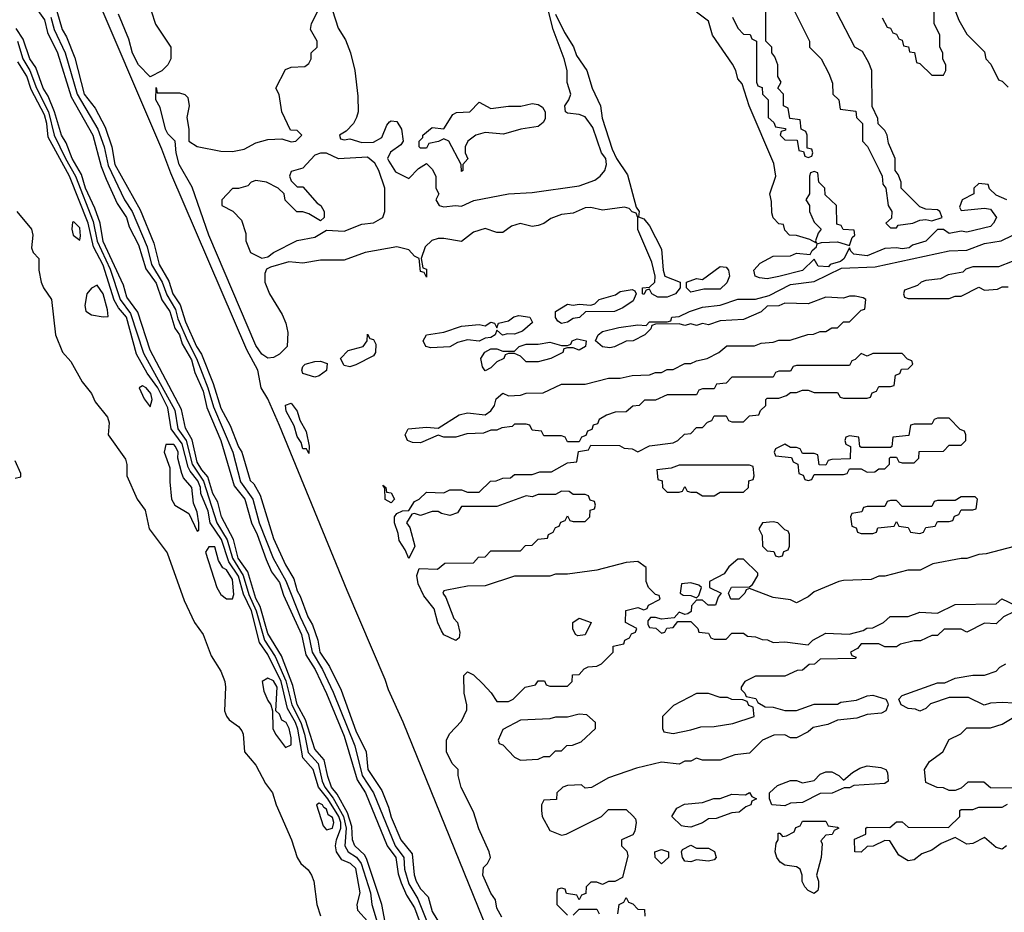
# Model space of a CAD drawing. Header units: inches. Extents: x 2722057 to 2913084, y 892730 to 1030005.
# Tile 103 of 231: x 2771066 to 2774417, y 1025024 to 1028063. Entities that reach past the tile are written whole.
import ezdxf

# ---------------------------------------------------------------- set-up
doc = ezdxf.new("R2010")
doc.units = ezdxf.units.IN
doc.header["$MEASUREMENT"] = 0
doc.layers.add('C7072', color=7, linetype='Continuous')

msp = doc.modelspace()

# ---------------------------------------------------------------- linework, layer by layer
at = {"layer": 'C7072', "color": 2}
for points, elevation in [([(2772706, 1024846), (2772370.7, 1025670.7), (2772321, 1025781), (2772310, 1025816), (2772180, 1026120), (2771950, 1026680.9), (2771910, 1026772.7), (2771887.8, 1026810), (2771876.9, 1026870), (2771839, 1026939), (2771580.3, 1027540.3), (2771550, 1027622.7), (2771301.8, 1028201.8), (2771270, 1028286), (2771224.8, 1028384.8), (2771130, 1028620.9), (2770890, 1029189.2)], 18), ([(2771114.1, 1028114.1), (2771150, 1028063), (2771160.2, 1028020.2), (2771193.9, 1027950), (2771240.6, 1027800.6), (2771314.4, 1027670), (2771343.1, 1027563.1), (2771360.5, 1027520.5), (2771397.7, 1027437.7), (2771429.1, 1027390), (2771437.9, 1027357.9), (2771470, 1027296.4), (2771495.2, 1027215.2), (2771530, 1027166), (2771549.4, 1027109.4), (2771576.6, 1027070), (2771593.3, 1027013.3), (2771609.2, 1026990), (2771618.9, 1026958.9), (2771650, 1026905.3), (2771661.6, 1026861.6), (2771690, 1026798.7), (2771702.5, 1026742.5), (2771750.7, 1026630), (2771795.7, 1026475.7), (2771831.6, 1026430), (2771854.3, 1026350), (2771874.2, 1026310), (2771904.6, 1026224.6), (2771923.4, 1026183.4), (2771950, 1026146.7), (2771963.5, 1026103.6), (2772025.2, 1025970), (2772040.2, 1025900.2), (2772072, 1025850), (2772110, 1025768.7), (2772170, 1025623.1), (2772214.3, 1025474.3), (2772243.2, 1025430), (2772317.1, 1025250), (2772346.2, 1025210), (2772354.4, 1025154.4), (2772364, 1025124), (2772382.5, 1025082.5), (2772410, 1025038.9), (2772434, 1024974)], 10), ([(2772890, 1028082), (2772919.8, 1028019.8), (2772950.4, 1027970.4), (2772961.6, 1027941.6), (2772996.3, 1027890), (2773014.9, 1027830), (2773042.4, 1027770), (2773048.1, 1027728.1), (2773082.5, 1027622.5), (2773097.3, 1027590), (2773134.5, 1027534.5), (2773164.7, 1027424.7), (2773174.8, 1027410), (2773172, 1027392), (2773190, 1027384.7), (2773210, 1027361), (2773250, 1027282), (2773256, 1027210), (2773262, 1027190), (2773314, 1027170), (2773314, 1027150), (2773298, 1027130), (2773270, 1027118.4), (2773238, 1027118), (2773218, 1027130), (2773210, 1027146), (2773198, 1027142), (2773190, 1027128), (2773186, 1027130), (2773186, 1027150), (2773210, 1027152), (2773228, 1027170), (2773228.7, 1027190), (2773217.5, 1027237.5), (2773170, 1027348.7), (2773169.3, 1027389.3), (2773164, 1027404), (2773150, 1027409.2), (2773140.2, 1027420.2), (2773124.5, 1027424.5), (2773050, 1027415.1), (2773010, 1027423.7), (2772990, 1027422.7), (2772950, 1027404), (2772910, 1027399.5), (2772873.2, 1027386.8), (2772850, 1027368.7), (2772830, 1027362), (2772810, 1027359), (2772768.9, 1027368.9), (2772739.8, 1027360.2), (2772710, 1027339), (2772690, 1027339), (2772650, 1027352.3), (2772610, 1027339.3), (2772570, 1027308), (2772510, 1027318.4), (2772490, 1027318.4), (2772468.6, 1027311.4), (2772446, 1027290), (2772432, 1027250), (2772438, 1027218), (2772450, 1027214), (2772450, 1027186), (2772442, 1027202), (2772430, 1027206), (2772426, 1027250), (2772410, 1027258), (2772390, 1027279), (2772350, 1027289.3), (2772242, 1027270), (2772170, 1027244), (2772090, 1027244.5), (2772030, 1027234.5), (2771981.4, 1027238.6), (2771919.8, 1027220.2), (2771906.4, 1027213.6), (2771900.5, 1027199.5), (2771900.5, 1027170), (2771916.3, 1027130), (2771959.1, 1027059.1), (2771971.3, 1027030), (2771978, 1026998), (2771976, 1026950), (2771950, 1026924.5), (2771930, 1026913), (2771910, 1026911.1), (2771890, 1026924.4), (2771870, 1026953.3), (2771710, 1027329.6), (2771652.5, 1027492.5), (2771608.9, 1027570), (2771598.9, 1027610), (2771595.3, 1027650), (2771570, 1027675.1), (2771562.6, 1027690), (2771544.4, 1027764.4), (2771529.7, 1027790), (2771530, 1027832), (2771534, 1027814), (2771610, 1027814), (2771628.1, 1027808.1), (2771638, 1027798), (2771643, 1027770), (2771634.8, 1027730), (2771642, 1027690), (2771642, 1027650), (2771670, 1027631.3), (2771750, 1027616), (2771790, 1027614.8), (2771830, 1027622.8), (2771870, 1027644), (2771910, 1027654.8), (2771958, 1027658), (2771990, 1027646.8), (2772006, 1027650), (2772026, 1027670), (2772010, 1027686), (2771987.3, 1027687.3), (2771958, 1027750), (2771948.4, 1027808.4), (2771938, 1027830), (2771970, 1027894), (2771990, 1027902), (2772036.4, 1027903.6), (2772050, 1027914), (2772058, 1027930), (2772058, 1027950), (2772078, 1027970), (2772078, 1027990), (2772055.3, 1028030), (2772059, 1028050), (2772089.2, 1028110.8)], 14), ([(2772130, 1028094), (2772150, 1028034), (2772174.4, 1027994.4), (2772191.3, 1027950), (2772206, 1027890), (2772216.9, 1027803.1), (2772218, 1027750), (2772212, 1027730), (2772202, 1027710), (2772176.9, 1027683.1), (2772154, 1027670), (2772158, 1027658), (2772170, 1027654), (2772190, 1027658), (2772230, 1027644.7), (2772270, 1027646), (2772298.3, 1027661.7), (2772315.9, 1027704.1), (2772324.8, 1027715.2), (2772330, 1027718.8), (2772350, 1027716), (2772365.5, 1027690), (2772371.3, 1027650), (2772362.8, 1027637.2), (2772327.5, 1027612.5), (2772318, 1027590), (2772322, 1027582), (2772345.4, 1027545.4), (2772390, 1027522), (2772423.1, 1027556.9), (2772450, 1027574), (2772470, 1027554), (2772482, 1027530), (2772482, 1027490), (2772492, 1027470), (2772482, 1027450), (2772494, 1027430), (2772510, 1027426), (2772549.2, 1027430.8), (2772570, 1027428), (2772611.9, 1027448.1), (2772730, 1027470.8), (2772810, 1027474.9), (2772970, 1027497), (2773023, 1027517), (2773041.2, 1027530), (2773057, 1027550), (2773063.7, 1027570), (2773061.2, 1027590), (2773046.6, 1027610), (2773016.3, 1027696.3), (2772990, 1027732), (2772970, 1027740.9), (2772930, 1027745.2), (2772924, 1027750), (2772921.2, 1027770), (2772935.3, 1027790), (2772942, 1027810), (2772928.9, 1027848.9), (2772929, 1027890), (2772919.3, 1027930), (2772881.2, 1028030), (2772859, 1028119)], 14), ([(2773491.6, 1028071.6), (2773510, 1028034), (2773530, 1028014), (2773552.7, 1028012.7), (2773558, 1027998), (2773574, 1027990), (2773574, 1027850), (2773578, 1027838), (2773592.7, 1027832.7), (2773594, 1027810), (2773614, 1027790), (2773614, 1027730), (2773632.7, 1027712.7), (2773638, 1027698), (2773672.7, 1027692.7), (2773672.7, 1027687.3), (2773658, 1027682), (2773654, 1027670), (2773670, 1027654), (2773712.7, 1027652.7), (2773718, 1027618), (2773734, 1027614), (2773738, 1027598), (2773750, 1027594), (2773762, 1027598), (2773766, 1027610), (2773762, 1027622), (2773746, 1027626), (2773746, 1027670), (2773742, 1027682), (2773726, 1027690), (2773722, 1027722), (2773687.3, 1027727.3), (2773682, 1027762), (2773666, 1027770), (2773666, 1027810), (2773646, 1027830), (2773658, 1027850), (2773646, 1027870), (2773646, 1027910), (2773636.4, 1027936.4), (2773626, 1027950), (2773626, 1027970), (2773606, 1027990), (2773606, 1028110)], 14), ([(2771172.2, 1028072.2), (2771183.5, 1028030), (2771220.7, 1027950), (2771260.9, 1027810), (2771332, 1027690), (2771353, 1027630), (2771366.6, 1027566.6), (2771422.6, 1027450), (2771448.8, 1027410), (2771499.5, 1027290), (2771514.6, 1027230), (2771551.2, 1027170), (2771566.3, 1027126.3), (2771596, 1027076), (2771604.3, 1027044.3), (2771636.6, 1026970), (2771668.1, 1026910), (2771706.6, 1026810), (2771725.1, 1026745.1), (2771790.8, 1026590), (2771817.5, 1026490), (2771859.2, 1026430), (2771880.8, 1026350), (2771928.9, 1026230), (2771972.2, 1026152.2), (2772020.1, 1026030), (2772049, 1025970), (2772061.2, 1025910), (2772096.8, 1025850), (2772133.1, 1025773.1), (2772206.1, 1025590), (2772231.4, 1025490), (2772270.1, 1025430), (2772344.1, 1025250), (2772373.4, 1025210), (2772375.6, 1025170), (2772390, 1025120.3), (2772420.8, 1025070), (2772452.9, 1024990)], 14), ([(2771192.6, 1028092.6), (2771210, 1028030.4), (2771225.3, 1028005.3), (2771253.7, 1027933.7), (2771285.5, 1027810), (2771322.5, 1027762.5), (2771357.1, 1027697.1), (2771379.3, 1027630), (2771389.5, 1027570), (2771475.4, 1027415.4), (2771522.4, 1027302.4), (2771540.2, 1027230), (2771573.3, 1027173.3), (2771586.8, 1027130), (2771612.1, 1027092.1), (2771630, 1027034.3), (2771667.9, 1026950), (2771684.3, 1026924.3), (2771724, 1026824), (2771750, 1026740.3), (2771781.9, 1026681.9), (2771810, 1026608.5), (2771822, 1026590), (2771850, 1026494), (2771862.2, 1026482.2), (2771883.9, 1026443.9), (2771930, 1026296.3), (2771970, 1026206.7), (2771999.1, 1026159.1), (2772010, 1026118), (2772020.6, 1026100.6), (2772046.4, 1026030), (2772062.8, 1026002.8), (2772081.1, 1025950), (2772087.3, 1025910), (2772120.7, 1025860.7), (2772159.6, 1025779.6), (2772210, 1025641.6), (2772244.7, 1025570), (2772250.4, 1025510), (2772298.5, 1025438.5), (2772321.6, 1025381.6), (2772330, 1025347.7), (2772363.2, 1025270), (2772402.2, 1025222.2), (2772408.2, 1025151.8), (2772414.9, 1025130), (2772430, 1025103.1), (2772456.3, 1025076.3), (2772470, 1025026), (2772536.7, 1024916.7)], 18), ([(2771513.2, 1028093.2), (2771527.9, 1028047.9), (2771580.7, 1027970), (2771580.5, 1027930), (2771570.5, 1027909.5), (2771550, 1027889), (2771510, 1027868.7), (2771470, 1027909.6), (2771450, 1027949.5), (2771437, 1027997), (2771402.3, 1028082.3)], 14), ([(2774426, 1027450), (2774390, 1027466), (2774367.3, 1027487.3), (2774362, 1027502), (2774330, 1027506), (2774314, 1027490), (2774314, 1027470), (2774274, 1027450), (2774264.7, 1027424.7), (2774270, 1027414), (2774350, 1027421), (2774370, 1027418), (2774390.8, 1027390), (2774381, 1027370), (2774370, 1027359), (2774290, 1027339.5), (2774270, 1027342.7), (2774230, 1027335.3), (2774210, 1027348.7), (2774190, 1027349), (2774150.4, 1027309.6), (2774104.9, 1027295.1), (2774093.2, 1027286.8), (2774070, 1027282.9), (2774050, 1027286.6), (2774010, 1027283.7), (2773950, 1027259.5), (2773905.2, 1027265.2), (2773894.6, 1027274.6), (2773890, 1027286), (2773871.3, 1027248.7), (2773859.8, 1027240.2), (2773824.7, 1027230), (2773818.8, 1027221.2), (2773784.1, 1027224.1), (2773770, 1027248), (2773730.8, 1027209.2), (2773650, 1027189), (2773610, 1027180.7), (2773584.1, 1027184.1), (2773568.7, 1027190), (2773565.2, 1027210), (2773586, 1027234), (2773630, 1027258.4), (2773690, 1027259.3), (2773710, 1027268.2), (2773756.4, 1027263.6), (2773763.1, 1027276.9), (2773778, 1027290), (2773780.4, 1027299.6), (2773795.3, 1027304.7), (2773850, 1027307.3), (2773890, 1027294), (2773899, 1027321), (2773908, 1027330), (2773906, 1027346), (2773868.4, 1027348.4), (2773862, 1027362), (2773847.3, 1027367.3), (2773846, 1027430), (2773807.3, 1027467.3), (2773806, 1027490), (2773786, 1027510), (2773782, 1027542), (2773770, 1027546), (2773758, 1027542), (2773754, 1027530), (2773754, 1027470), (2773742, 1027450), (2773754, 1027430), (2773754, 1027410), (2773770, 1027374), (2773794, 1027350), (2773783.6, 1027336.4), (2773774, 1027310), (2773778, 1027302), (2773755.3, 1027315.3), (2773710, 1027328.7), (2773686, 1027330), (2773670, 1027346), (2773666, 1027366), (2773650, 1027368), (2773630, 1027388), (2773625.6, 1027405.6), (2773624.7, 1027444.7), (2773619, 1027470), (2773639.3, 1027530), (2773633.2, 1027573.2), (2773549.2, 1027770), (2773525.2, 1027845.2), (2773510, 1027862), (2773503.7, 1027890), (2773492.3, 1027912.3), (2773424, 1028010), (2773410, 1028058), (2773370, 1028088.7)], 14), ([(2773699.6, 1028099.6), (2773754, 1027990), (2773754, 1027970), (2773794, 1027930), (2773819.6, 1027879.6), (2773832.7, 1027847.3), (2773834, 1027810), (2773854, 1027790), (2773858, 1027758), (2773911.6, 1027751.6), (2773914, 1027730), (2773934, 1027710), (2773934, 1027650), (2773951.6, 1027631.6), (2773991.6, 1027551.6), (2774002, 1027530), (2774003.6, 1027503.6), (2774014, 1027490), (2774022, 1027430), (2774034, 1027410), (2774032.7, 1027387.3), (2774014, 1027370), (2774030, 1027354), (2774050, 1027354), (2774056.4, 1027363.6), (2774106, 1027370), (2774130, 1027381), (2774150, 1027382.8), (2774170, 1027378), (2774206, 1027390), (2774198, 1027410), (2774190, 1027415.3), (2774150, 1027418), (2774130, 1027426), (2774066, 1027490), (2774066, 1027510), (2774056.4, 1027536.4), (2774046, 1027550), (2774046, 1027590), (2774023.1, 1027643.1), (2774018, 1027670), (2774010, 1027686), (2773988.4, 1027708.4), (2773987.3, 1027727.3), (2773968, 1027768), (2773966, 1027890), (2773956.4, 1027916.4), (2773934.6, 1027954.6), (2773908, 1027970), (2773846, 1028090)], 14), ([(2774002, 1028070), (2774018, 1028038), (2774030, 1028034), (2774038, 1028018), (2774050, 1028014), (2774058, 1027998), (2774070, 1027994), (2774074, 1027974), (2774091.1, 1027971.1), (2774094, 1027954), (2774111.1, 1027951.1), (2774118, 1027918), (2774130, 1027914), (2774170, 1027874), (2774210, 1027874), (2774218, 1027890), (2774218, 1027910), (2774208.4, 1027928.4), (2774208, 1027950), (2774198, 1027970), (2774198, 1028010), (2774178, 1028050), (2774178, 1028090)], 14), ([(2774250.9, 1028090.9), (2774262, 1028062), (2774290, 1028014), (2774350, 1027954), (2774354, 1027930), (2774371.6, 1027911.6), (2774398, 1027858), (2774410, 1027854), (2774430, 1027834)], 14), ([(2772309.9, 1024990), (2772298.4, 1025050), (2772246.4, 1025206.4), (2772239.2, 1025219.2), (2772206, 1025250), (2772198.9, 1025270), (2772195.8, 1025315.8), (2772181.9, 1025361.9), (2772146.1, 1025426.1), (2772126.9, 1025450), (2772114.2, 1025485.8), (2772102.4, 1025542.4), (2772070, 1025578.9), (2772039.1, 1025679.1), (2772010, 1025731.8), (2771995.6, 1025795.6), (2771956.8, 1025896.8), (2771910, 1025973.6), (2771884.8, 1026064.8), (2771870, 1026092.8), (2771842.5, 1026182.5), (2771809.4, 1026230), (2771793, 1026293), (2771752.5, 1026370), (2771739.9, 1026419.9), (2771723.4, 1026450), (2771706.5, 1026506.5), (2771685.4, 1026530), (2771670, 1026556.2), (2771652.5, 1026632.5), (2771630, 1026672), (2771616.4, 1026736.4), (2771510, 1026938.4), (2771467.5, 1027067.5), (2771430, 1027118.4), (2771418.7, 1027158.7), (2771350, 1027308), (2771340.2, 1027370), (2771321.7, 1027421.7), (2771289.4, 1027490), (2771276, 1027536), (2771244.7, 1027590), (2771223.5, 1027643.5), (2771207.9, 1027670), (2771183.8, 1027750), (2771162.4, 1027802.4), (2771145.2, 1027830), (2771120.2, 1027900.2), (2771100.6, 1027930), (2771077.2, 1027997.2), (2771053.5, 1028033.5)], 10), ([(2771058.5, 1027990), (2771076.7, 1027930), (2771100.7, 1027890), (2771123.4, 1027830), (2771163.4, 1027750), (2771183.6, 1027670), (2771221.4, 1027590), (2771255.8, 1027530), (2771316.2, 1027376.2), (2771329.3, 1027309.3), (2771373.4, 1027213.4), (2771407.8, 1027110), (2771443.3, 1027063.3), (2771487.5, 1026927.5), (2771593.9, 1026733.9), (2771603.9, 1026670), (2771631.9, 1026630), (2771653.1, 1026550), (2771691.3, 1026491.3), (2771736.4, 1026350), (2771772.3, 1026292.3), (2771789.9, 1026229.9), (2771826.2, 1026170), (2771845.6, 1026105.6), (2771870.8, 1026050), (2771899.5, 1025950), (2771934.9, 1025894.9), (2771971.6, 1025811.6), (2771991.8, 1025730), (2772022.7, 1025670), (2772035.5, 1025630), (2772048, 1025568), (2772081.3, 1025530), (2772095.2, 1025470), (2772104, 1025450), (2772132.7, 1025412.7), (2772167.5, 1025350), (2772176.6, 1025310), (2772172.2, 1025250), (2772183.5, 1025230), (2772211.9, 1025211.9), (2772228.1, 1025190), (2772259.6, 1025090), (2772264.8, 1025050), (2772282.1, 1024990)], 14), ([(2772250, 1024993.3), (2772216.9, 1025030), (2772214.3, 1025050), (2772224.2, 1025090), (2772210, 1025173), (2772191.5, 1025190), (2772162.5, 1025202.5), (2772144.1, 1025230), (2772140.7, 1025250), (2772144, 1025270), (2772158.8, 1025310), (2772158.5, 1025330), (2772151.5, 1025350), (2772115.1, 1025410), (2772082.5, 1025450), (2772065, 1025510), (2772029.8, 1025550), (2772012.2, 1025647.8), (2772004.8, 1025670), (2771977.8, 1025717.8), (2771955.9, 1025810), (2771910, 1025901.8), (2771882.5, 1025942.5), (2771854.7, 1026050), (2771827, 1026107), (2771810, 1026168.6), (2771777.4, 1026217.4), (2771753, 1026293), (2771714.3, 1026350), (2771707.3, 1026390), (2771682.3, 1026450), (2771681.3, 1026470), (2771672.5, 1026492.5), (2771645.6, 1026525.6), (2771639.6, 1026539.6), (2771618.7, 1026618.7), (2771580.8, 1026670), (2771570, 1026741), (2771536, 1026810), (2771499.4, 1026859.4), (2771463.9, 1026923.9), (2771429, 1027050), (2771402.1, 1027082.1), (2771387.6, 1027107.6), (2771350, 1027227.1), (2771317.2, 1027290), (2771298.9, 1027370), (2771235.2, 1027530), (2771162.9, 1027662.9), (2771158.1, 1027710), (2771150, 1027739.2), (2771105.2, 1027825.2), (2771090.6, 1027870.6), (2771059.3, 1027919.3)], 18), ([(2771056, 1027410), (2771106, 1027350), (2771110.8, 1027330), (2771106.4, 1027286.4), (2771112, 1027270), (2771131.3, 1027250), (2771131, 1027210), (2771138.8, 1027170), (2771146.8, 1027150), (2771174, 1027110), (2771187.3, 1026990), (2771211.1, 1026931.1), (2771239.8, 1026899.8), (2771278.8, 1026830), (2771310.5, 1026790.5), (2771322.5, 1026762.5), (2771364.7, 1026710), (2771370.8, 1026690), (2771366.8, 1026650), (2771426.4, 1026566.4), (2771430.9, 1026549.1), (2771431, 1026510), (2771466, 1026430), (2771492.5, 1026392.5), (2771506, 1026330), (2771567.5, 1026247.5), (2771625.8, 1026085.8), (2771660.7, 1026010), (2771690.7, 1025970), (2771717.3, 1025897.3), (2771750, 1025844.7), (2771764, 1025810), (2771766.8, 1025790), (2771762.8, 1025710), (2771770, 1025692), (2771778.8, 1025678.8), (2771810, 1025656), (2771821.4, 1025641.4), (2771826.8, 1025630), (2771830.8, 1025570), (2771870, 1025524.7), (2771902.5, 1025462.5), (2771926, 1025430), (2771938.8, 1025390), (2771990.8, 1025270), (2772010.7, 1025210), (2772022.8, 1025190), (2772048.1, 1025168.1), (2772059.1, 1025150), (2772067.3, 1025130), (2772077.3, 1025050), (2772090, 1025012)], 18), ([(2772707.2, 1025007.2), (2772690, 1025038), (2772685.6, 1025065.6), (2772670, 1025088.7), (2772642.7, 1025150), (2772644, 1025176), (2772658, 1025190), (2772668, 1025210), (2772664, 1025230), (2772628.4, 1025308.4), (2772610, 1025366), (2772568.4, 1025448.4), (2772558, 1025490), (2772558, 1025510), (2772538, 1025530), (2772518, 1025570), (2772518, 1025610), (2772528.4, 1025631.6), (2772570, 1025674), (2772587.3, 1025712.7), (2772588, 1025730), (2772579, 1025770), (2772578, 1025830), (2772590, 1025842), (2772610, 1025832), (2772642, 1025802), (2772671.1, 1025771.1), (2772690, 1025742), (2772730, 1025742), (2772746, 1025750), (2772786, 1025790), (2772822, 1025798), (2772830, 1025812), (2772851.6, 1025811.6), (2772858, 1025798), (2772870, 1025794), (2772930, 1025794), (2772946, 1025810), (2772947.3, 1025832.7), (2772970, 1025834), (2772987.3, 1025852.7), (2773000.4, 1025859.6), (2773030, 1025862), (2773046, 1025870), (2773086, 1025910), (2773086, 1025930), (2773122, 1025938), (2773126, 1025950), (2773142, 1025958), (2773148, 1025972), (2773162, 1025978), (2773166, 1025990), (2773128, 1026010), (2773128.7, 1026051.3), (2773170, 1026062), (2773190, 1026054), (2773202, 1026058), (2773206, 1026070), (2773246, 1026090), (2773242, 1026102), (2773230, 1026106), (2773206, 1026130), (2773198, 1026150), (2773198, 1026198), (2773170, 1026218), (2773130, 1026215.3), (2773030, 1026188.7), (2772930, 1026175.3), (2772890, 1026175.3), (2772870, 1026168), (2772750, 1026168.7), (2772650, 1026135.3), (2772590, 1026134), (2772519.6, 1026120.4), (2772510, 1026118), (2772506, 1026110), (2772516, 1026096), (2772544, 1026024), (2772556, 1026010), (2772563.6, 1025976.4), (2772562, 1025958), (2772550, 1025948.7), (2772510, 1025968.7), (2772502, 1025982), (2772489.2, 1026009.2), (2772476.5, 1026056.5), (2772441.5, 1026101.5), (2772422, 1026142), (2772417.2, 1026170), (2772425.2, 1026194.8), (2772488.4, 1026191.6), (2772512.7, 1026212.7), (2772610, 1026214), (2772627.3, 1026232.7), (2772650, 1026234), (2772670, 1026254), (2772770, 1026254), (2772787.3, 1026272.7), (2772810, 1026274), (2772830, 1026294), (2772862, 1026298), (2772866, 1026310), (2772882, 1026318), (2772890, 1026334), (2772902, 1026338), (2772907.3, 1026352.7), (2772922, 1026358), (2772930, 1026374), (2772938, 1026358), (2772950, 1026354), (2772990, 1026354), (2773006, 1026370), (2773007.3, 1026392.7), (2773022, 1026398), (2773026, 1026410), (2773022, 1026422), (2773007.3, 1026427.3), (2773002, 1026442), (2772990, 1026446), (2772950, 1026446), (2772936.4, 1026456.4), (2772910, 1026458), (2772890, 1026446), (2772830, 1026446), (2772810, 1026438), (2772790, 1026442), (2772690, 1026406), (2772570, 1026406), (2772556, 1026384), (2772530, 1026375.3), (2772501.2, 1026381.2), (2772490, 1026388), (2772470, 1026388), (2772430, 1026375.3), (2772410, 1026382), (2772401, 1026379), (2772382, 1026350), (2772393.7, 1026333.7), (2772411, 1026270), (2772390, 1026228.7), (2772378, 1026258), (2772357.2, 1026290), (2772354, 1026314), (2772341.2, 1026350), (2772342, 1026370), (2772350, 1026382), (2772368.7, 1026391.3), (2772390, 1026392), (2772410, 1026422), (2772426, 1026430), (2772450, 1026454), (2772510, 1026452), (2772530, 1026462), (2772570, 1026462), (2772590, 1026454), (2772630, 1026454), (2772668.4, 1026491.6), (2772687.3, 1026492.7), (2772710, 1026502), (2772736.4, 1026503.6), (2772750, 1026514), (2772810, 1026514), (2772836.4, 1026523.6), (2772876.4, 1026523.6), (2772930, 1026554), (2772962, 1026558), (2772967.3, 1026592.7), (2773002, 1026598), (2773010, 1026614), (2773107.3, 1026612.7), (2773123.6, 1026603.6), (2773150, 1026602), (2773170, 1026592), (2773210, 1026612), (2773290, 1026622), (2773306, 1026630), (2773328.4, 1026651.6), (2773350, 1026654), (2773370, 1026674), (2773390, 1026674), (2773407.3, 1026692.7), (2773422, 1026698), (2773430, 1026714), (2773470, 1026714), (2773478, 1026698), (2773490, 1026694), (2773530, 1026694), (2773550, 1026714), (2773582, 1026718), (2773587.3, 1026732.7), (2773606, 1026750), (2773606, 1026770), (2773610, 1026774), (2773650, 1026774), (2773676.4, 1026783.6), (2773690, 1026794), (2773710, 1026794), (2773730, 1026802), (2773750, 1026802), (2773770, 1026794), (2773850, 1026794), (2773858, 1026778), (2773870, 1026774), (2773950, 1026774), (2773962, 1026778), (2773967.3, 1026792.7), (2773982, 1026798), (2773990, 1026814), (2774030, 1026814), (2774042, 1026818), (2774047.3, 1026852.7), (2774062, 1026858), (2774067.3, 1026872.7), (2774090, 1026874), (2774106, 1026890), (2774102, 1026902), (2774087.3, 1026907.3), (2774070, 1026926), (2773970, 1026926), (2773950, 1026918), (2773930, 1026926), (2773910, 1026906), (2773898, 1026902), (2773890, 1026886), (2773710, 1026886), (2773698, 1026882), (2773690, 1026866), (2773650, 1026866), (2773638, 1026862), (2773630, 1026846), (2773490, 1026846), (2773470, 1026826), (2773438, 1026822), (2773430, 1026806), (2773390, 1026806), (2773378, 1026802), (2773370, 1026786), (2773270, 1026786), (2773230, 1026768), (2773192.7, 1026767.3), (2773174, 1026750), (2773152.7, 1026747.3), (2773130, 1026728), (2773092.7, 1026727.3), (2773063.6, 1026716.4), (2773038, 1026702), (2773032.7, 1026687.3), (2773018, 1026682), (2773012.7, 1026667.3), (2772998, 1026662), (2772992.7, 1026647.3), (2772978, 1026642), (2772970, 1026626), (2772930, 1026626), (2772922, 1026642), (2772910, 1026646), (2772850, 1026646), (2772842, 1026662), (2772810, 1026666), (2772802, 1026682), (2772790, 1026686), (2772750, 1026686), (2772742, 1026678), (2772706.4, 1026673.6), (2772690, 1026666), (2772670, 1026666), (2772644.7, 1026655.3), (2772587.3, 1026652.7), (2772550, 1026642), (2772510, 1026642), (2772490, 1026648), (2772430, 1026622), (2772403.1, 1026623.1), (2772386, 1026630), (2772378, 1026650), (2772388, 1026670), (2772450, 1026676), (2772490, 1026672), (2772562, 1026718), (2772590, 1026724.9), (2772650, 1026718), (2772669.1, 1026730.9), (2772682, 1026750), (2772688, 1026772), (2772710, 1026792), (2772730, 1026782), (2772770, 1026784.7), (2772790, 1026792), (2772847.3, 1026792.7), (2772910, 1026822), (2772990, 1026822), (2773070, 1026842), (2773110, 1026842), (2773150, 1026852), (2773210, 1026854), (2773230, 1026862), (2773250, 1026862), (2773270, 1026872), (2773290, 1026872), (2773330, 1026892), (2773350, 1026892), (2773370, 1026902), (2773406, 1026910), (2773446, 1026930), (2773472.7, 1026952.7), (2773567.3, 1026952.7), (2773590, 1026962), (2773630, 1026964.7), (2773650, 1026972), (2773688.4, 1026971.6), (2773748.4, 1026991.6), (2773767.3, 1026992.7), (2773790, 1027002), (2773810, 1027002), (2773830, 1027014), (2773850, 1027014), (2773870, 1027034), (2773890, 1027034), (2773930, 1027074), (2773942, 1027078), (2773946, 1027110), (2773936.4, 1027116.4), (2773910, 1027122), (2773890, 1027122), (2773870, 1027115.3), (2773810, 1027118), (2773750, 1027095.3), (2773670, 1027098), (2773650, 1027088.7), (2773610, 1027088), (2773590, 1027068), (2773530, 1027042), (2773450, 1027038), (2773410, 1027024), (2773390, 1027029), (2773370, 1027022), (2773350, 1027028), (2773330, 1027022), (2773310, 1027028), (2773230, 1027026), (2773218, 1027022), (2773214, 1027010), (2773194, 1026990), (2773154, 1026970), (2773130, 1026968.7), (2773090.8, 1026949.2), (2773074, 1026946), (2773049.3, 1026949.3), (2773026, 1026970), (2773035.3, 1026990), (2773050, 1027001), (2773104.7, 1027015.3), (2773170, 1027024.7), (2773198, 1027022), (2773210, 1027034), (2773270, 1027034), (2773282, 1027038), (2773286, 1027050), (2773310, 1027052), (2773346, 1027070), (2773390, 1027084.7), (2773450, 1027091.3), (2773510, 1027111.3), (2773570, 1027112), (2773616.4, 1027123.6), (2773690, 1027162), (2773770, 1027172), (2773863.1, 1027216.9), (2773978, 1027222), (2774230, 1027276), (2774290, 1027278), (2774350, 1027301), (2774406, 1027310), (2774446, 1027330)], 14), ([(2774490, 1027258), (2774398, 1027222), (2774310, 1027222), (2774286.4, 1027213.6), (2774276, 1027204), (2774226, 1027194), (2774199.6, 1027180.4), (2774150, 1027175.3), (2774134, 1027170), (2774122, 1027158), (2774078, 1027142), (2774074, 1027130), (2774078, 1027118), (2774090, 1027114), (2774230, 1027114), (2774250, 1027122), (2774270, 1027122), (2774330, 1027152), (2774350, 1027142), (2774394.6, 1027145.4), (2774410, 1027154), (2774430, 1027154)], 14), ([(2771050, 1026502.4), (2771070, 1026506.6), (2771070, 1026518), (2771050, 1026560.7)], 14), ([(2774451.1, 1026268.9), (2774355.3, 1026244.7), (2774330, 1026242), (2774290, 1026229), (2774270, 1026229), (2774174, 1026210), (2774131.1, 1026188.9), (2774088.4, 1026188.4), (2774010, 1026168), (2773990, 1026168), (2773963.6, 1026156.4), (2773870, 1026154), (2773854, 1026150), (2773770, 1026115.3), (2773750, 1026098), (2773710, 1026078), (2773690, 1026088), (2773630, 1026095.3), (2773550, 1026126), (2773538, 1026122), (2773534, 1026110), (2773514, 1026090), (2773486, 1026090), (2773478, 1026110), (2773488.7, 1026131.3), (2773550, 1026132), (2773560.4, 1026139.6), (2773578, 1026170), (2773578, 1026178), (2773530, 1026226), (2773510, 1026226), (2773479.6, 1026200.4), (2773463.6, 1026176.4), (2773414, 1026150), (2773414, 1026130), (2773454, 1026110), (2773443.6, 1026096.4), (2773434, 1026070), (2773409, 1026069), (2773390, 1026086), (2773370, 1026086), (2773352.7, 1026067.3), (2773351.6, 1026048.4), (2773339.6, 1026040.4), (2773330, 1026038), (2773310, 1026046), (2773294, 1026026), (2773250, 1026022), (2773230, 1026028), (2773212.7, 1026027.3), (2773203.6, 1026016.4), (2773203.6, 1026003.6), (2773210, 1025994), (2773231.6, 1025991.6), (2773250, 1025974), (2773262, 1025978), (2773268.4, 1025991.6), (2773290, 1025994), (2773306, 1026014), (2773350, 1026014), (2773374, 1025990), (2773378, 1025978), (2773410, 1025974), (2773418, 1025958), (2773430, 1025954), (2773470, 1025954), (2773490, 1025974), (2773530, 1025974), (2773543.6, 1025963.6), (2773570, 1025962), (2773592.7, 1025952.7), (2773611.6, 1025951.6), (2773630, 1025942), (2773670, 1025944.7), (2773750, 1025934), (2773766, 1025950), (2773810, 1025974), (2773888.9, 1025971.1), (2773936.4, 1025983.6), (2773948.9, 1025991.1), (2773970, 1025992), (2774006, 1026010), (2774028.9, 1026031.1), (2774090, 1026031.3), (2774130, 1026046), (2774190, 1026042), (2774250, 1026072), (2774390, 1026074), (2774409, 1026091), (2774454, 1026070)], 14), ([(2774452, 1026048), (2774414, 1026030), (2774390, 1026006), (2774350, 1026008), (2774290, 1025978), (2774270, 1025988), (2774212.7, 1025987.3), (2774190, 1025966), (2774170, 1025966), (2774131.6, 1025948.4), (2774110, 1025948), (2774063.6, 1025936.4), (2774050, 1025928), (2774010, 1025928), (2773990, 1025938), (2773930, 1025938), (2773918, 1025922), (2773894, 1025910), (2773898, 1025898), (2773912.7, 1025892.7), (2773910, 1025888), (2773790, 1025886), (2773771.6, 1025868.4), (2773752.7, 1025867.3), (2773730, 1025848), (2773712.7, 1025847.3), (2773670, 1025828), (2773570, 1025828), (2773534, 1025810), (2773522, 1025790), (2773522, 1025782), (2773534, 1025770), (2773538, 1025758), (2773571.6, 1025751.6), (2773578, 1025738), (2773603.6, 1025723.6), (2773630, 1025722), (2773670, 1025711.3), (2773710, 1025711.3), (2773770, 1025732), (2773850, 1025732), (2773861.2, 1025738.8), (2773913.6, 1025746.4), (2773950, 1025760.7), (2773970, 1025762.8), (2774014, 1025750), (2774019.6, 1025739.6), (2774022, 1025730), (2774014, 1025710), (2773998.8, 1025701.2), (2773950, 1025697.2), (2773915.3, 1025684.7), (2773850, 1025678), (2773816.9, 1025663.1), (2773766.8, 1025653.2), (2773750, 1025638), (2773710, 1025618), (2773690, 1025618), (2773670, 1025628), (2773632.7, 1025627.3), (2773594, 1025610), (2773550, 1025566), (2773499.6, 1025560.4), (2773450, 1025542), (2773390, 1025542), (2773370, 1025548), (2773350, 1025538), (2773330, 1025538), (2773310, 1025528), (2773250, 1025535.3), (2773165.4, 1025514.6), (2773070, 1025482), (2773011.6, 1025448.4), (2772990, 1025446), (2772978, 1025458), (2772930, 1025455.3), (2772914, 1025450), (2772894, 1025430), (2772892.7, 1025407.3), (2772850, 1025406), (2772842, 1025390), (2772842, 1025370), (2772844.7, 1025350), (2772870, 1025302), (2772910, 1025286), (2772926, 1025290), (2773046, 1025350), (2773070, 1025374), (2773130, 1025374), (2773152.7, 1025352.7), (2773162, 1025342), (2773164.7, 1025330), (2773159.6, 1025300.4), (2773152.7, 1025287.3), (2773114, 1025270), (2773114, 1025250), (2773132, 1025232), (2773136, 1025216), (2773118, 1025142), (2773092, 1025128), (2773070, 1025128), (2773050, 1025118), (2773030, 1025126), (2773010, 1025126), (2772994, 1025110), (2772992.7, 1025087.3), (2772978, 1025082), (2772970, 1025066), (2772962, 1025082), (2772927.3, 1025087.3), (2772922, 1025102), (2772910, 1025106), (2772898, 1025102), (2772894, 1025090), (2772894, 1025050), (2772930, 1025014)], 14), ([(2774450, 1025735.3), (2774410, 1025738), (2774370, 1025735.3), (2774348.7, 1025728.7), (2774295.3, 1025755.3), (2774230, 1025755.3), (2774166, 1025734), (2774150, 1025718), (2774130, 1025708.7), (2774115.3, 1025715.3), (2774090, 1025718), (2774066, 1025730), (2774058, 1025750), (2774070, 1025762), (2774190, 1025804.7), (2774214.6, 1025805.4), (2774250, 1025821), (2774310, 1025831), (2774350, 1025831), (2774390, 1025844.7), (2774402, 1025858), (2774422, 1025870)], 14), ([(2774450, 1025446), (2774370, 1025448), (2774347.3, 1025467.3), (2774292.7, 1025467.3), (2774270, 1025446), (2774250, 1025438), (2774230, 1025438), (2774210, 1025448), (2774188.4, 1025448.4), (2774150, 1025466), (2774146, 1025510), (2774163.1, 1025536.9), (2774208, 1025570), (2774230, 1025612), (2774268.9, 1025631.1), (2774290, 1025651.3), (2774370, 1025652), (2774410, 1025664.7), (2774486, 1025710)], 14), ([(2774424.7, 1025250), (2774410, 1025239), (2774390, 1025244), (2774350, 1025278), (2774310, 1025258), (2774290, 1025255.3), (2774250, 1025278), (2774202, 1025258), (2774170, 1025235.3), (2774136.9, 1025223.1), (2774110, 1025202), (2774090, 1025199), (2774058.6, 1025218.6), (2774027.3, 1025267.3), (2774010, 1025268), (2773971.1, 1025248.9), (2773950, 1025248), (2773930, 1025228.7), (2773908, 1025230), (2773907.3, 1025272.7), (2773946, 1025290), (2773946, 1025310), (2773950, 1025314), (2774027.3, 1025312.7), (2774050, 1025332), (2774070, 1025332), (2774090, 1025314), (2774227.3, 1025312.7), (2774266, 1025350), (2774266, 1025370), (2774270, 1025374), (2774310, 1025374), (2774330, 1025382), (2774410, 1025382), (2774428.4, 1025391.6)], 14), ([(2773102, 1025018), (2773106, 1025050), (2773122, 1025058), (2773130, 1025074), (2773138, 1025058), (2773152.7, 1025052.7), (2773170, 1025034), (2773192.7, 1025032.7), (2773194, 1025010)], 14), ([(2772950, 1025014), (2772970, 1025034), (2773030, 1025034), (2773038, 1025018)], 14)]:
    msp.add_lwpolyline(points, dxfattribs=dict(at, elevation=elevation))
for points, elevation in [([(2772670, 1027761), (2772730, 1027768.7), (2772771.3, 1027768.7), (2772810, 1027777.3), (2772830, 1027774.8), (2772844.9, 1027764.9), (2772854, 1027750), (2772854.4, 1027725.6), (2772847.3, 1027712.7), (2772830, 1027699), (2772772, 1027690), (2772712.9, 1027672.9), (2772650, 1027679.3), (2772618, 1027670), (2772591.3, 1027650), (2772582, 1027630), (2772582, 1027610), (2772590.9, 1027589.1), (2772574, 1027570), (2772574, 1027550), (2772570, 1027546), (2772568, 1027570), (2772526, 1027650), (2772510, 1027658), (2772491.6, 1027648.4), (2772458, 1027642), (2772450, 1027626), (2772430, 1027626), (2772426, 1027630), (2772426, 1027650), (2772438, 1027662), (2772438, 1027670), (2772470, 1027696), (2772510, 1027692), (2772540.1, 1027739.9), (2772552.7, 1027747.3), (2772598, 1027750), (2772630, 1027782)], 14), ([(2772090, 1027609), (2772070, 1027602), (2772030, 1027558), (2771990, 1027546), (2771984.7, 1027530), (2771990, 1027514), (2772010, 1027494), (2772030, 1027494), (2772078, 1027438), (2772091.3, 1027430), (2772102, 1027410), (2772102, 1027390), (2772090, 1027378), (2772050, 1027402), (2772030, 1027408.7), (2772009.1, 1027409.1), (2771968.9, 1027448.9), (2771966, 1027470), (2771946, 1027490), (2771906, 1027510), (2771870, 1027515.3), (2771854, 1027510), (2771842, 1027498), (2771810, 1027488), (2771790, 1027488), (2771754, 1027450), (2771754, 1027430), (2771791.3, 1027411.3), (2771821, 1027381), (2771835.3, 1027335.3), (2771836, 1027310), (2771850.9, 1027270.9), (2771890, 1027251), (2771910, 1027256), (2771930, 1027271), (2772010, 1027311.3), (2772070, 1027322.8), (2772110, 1027346), (2772170, 1027342.8), (2772230, 1027366.8), (2772270, 1027371.3), (2772302, 1027390), (2772308.7, 1027410), (2772308.7, 1027490), (2772288.7, 1027550), (2772274.6, 1027574.6), (2772250, 1027595.3), (2772150.9, 1027589.1), (2772110, 1027608.7)], 14), ([(2771250, 1027375.3), (2771246, 1027374), (2771242.8, 1027350), (2771247.7, 1027330), (2771270, 1027312), (2771273.1, 1027326.9), (2771270, 1027354)], 22), ([(2773350, 1027135.3), (2773335.3, 1027150), (2773335.3, 1027170), (2773370, 1027182), (2773390, 1027178.8), (2773450, 1027222.8), (2773470, 1027221), (2773478.8, 1027210), (2773482, 1027190), (2773473.2, 1027166.8), (2773450, 1027146), (2773394, 1027146)], 14), ([(2771330, 1027159), (2771310, 1027149), (2771294.8, 1027130), (2771287.7, 1027090), (2771290.6, 1027070.6), (2771310, 1027058), (2771350, 1027051), (2771367.3, 1027052.7), (2771364.7, 1027075.3), (2771350, 1027129.2)], 22), ([(2772910, 1027029.2), (2772897.2, 1027037.2), (2772889.1, 1027049.1), (2772889.2, 1027070), (2772930, 1027094.8), (2772950, 1027090.8), (2772970, 1027094), (2773010, 1027091), (2773024, 1027096), (2773038, 1027110), (2773093.8, 1027126.2), (2773110, 1027137.3), (2773150, 1027144.7), (2773159.8, 1027139.8), (2773164.7, 1027130), (2773153.7, 1027106.3), (2773118.4, 1027081.6), (2773090.6, 1027069.4), (2772991.6, 1027068.4), (2772970.7, 1027049.3), (2772950, 1027045.2), (2772930, 1027032.7)], 14), ([(2772750, 1026992.7), (2772726, 1026994), (2772709.1, 1026989.1), (2772690, 1027006), (2772684.7, 1026990), (2772670, 1026981.2), (2772650, 1026979), (2772630, 1026968.7), (2772590, 1026973.2), (2772555.6, 1026964.4), (2772530, 1026949.5), (2772465.4, 1026945.4), (2772448.7, 1026950), (2772439, 1026970), (2772450, 1026990.6), (2772510, 1026999.1), (2772570, 1027019.3), (2772630, 1027024.9), (2772650, 1027021), (2772670, 1027032.7), (2772682, 1027030), (2772690, 1027014), (2772695.3, 1027030), (2772730, 1027037.3), (2772748.1, 1027051.9), (2772764.4, 1027055.6), (2772802, 1027050), (2772811.6, 1027031.6), (2772777.1, 1027002.9)], 14), ([(2772190, 1026881.6), (2772170, 1026886), (2772158, 1026910), (2772183.3, 1026936.7), (2772235.3, 1026950), (2772249, 1026970), (2772250, 1026992), (2772258, 1026978), (2772270, 1026974), (2772278, 1026958), (2772276.3, 1026930), (2772270, 1026919), (2772210, 1026887.8)], 14), ([(2772970, 1026938), (2772950, 1026946), (2772930, 1026946), (2772918, 1026942), (2772914, 1026930), (2772874, 1026910), (2772830, 1026898), (2772790, 1026898), (2772770, 1026918), (2772750, 1026926), (2772730, 1026926), (2772718, 1026922), (2772714, 1026910), (2772690, 1026898), (2772670, 1026878), (2772650, 1026868), (2772641.2, 1026881.2), (2772635.3, 1026910), (2772648.9, 1026931.1), (2772670, 1026942), (2772690, 1026942), (2772710, 1026934), (2772750, 1026934), (2772766, 1026950), (2772790, 1026958), (2772830, 1026958), (2772870, 1026964.7), (2772910, 1026954), (2772930, 1026954), (2772942, 1026958), (2772946, 1026970), (2772963.1, 1026976.9), (2772994, 1026970), (2772992, 1026950)], 14), ([(2772070, 1026845.6), (2772030, 1026858), (2772026, 1026870), (2772030, 1026882), (2772038, 1026890), (2772070, 1026899.5), (2772090, 1026900.4), (2772112.8, 1026892.8), (2772110, 1026868.7), (2772084.7, 1026850)], 14), ([(2771484, 1026816), (2771472, 1026810), (2771490, 1026772), (2771510, 1026744.7), (2771517, 1026770), (2771512.6, 1026790), (2771496, 1026810)], 22), ([(2772050, 1026586), (2772042, 1026602), (2772030, 1026602), (2772023.6, 1026623.6), (2772010, 1026644), (2772000.2, 1026680.2), (2771973.2, 1026730), (2771970, 1026751), (2771990, 1026757.3), (2772010.6, 1026730.6), (2772019.8, 1026699.8), (2772041.4, 1026661.4), (2772050.6, 1026610.6)], 14), ([(2774230, 1026706), (2774190, 1026706), (2774178, 1026702), (2774170, 1026686), (2774110, 1026686), (2774098, 1026682), (2774092.7, 1026647.3), (2774038, 1026642), (2774034, 1026610), (2774030, 1026606), (2773930, 1026606), (2773926, 1026610), (2773922, 1026642), (2773890, 1026646), (2773878, 1026642), (2773874, 1026630), (2773878, 1026618), (2773894, 1026610), (2773892.7, 1026567.3), (2773830, 1026566), (2773818, 1026562), (2773810, 1026546), (2773787.3, 1026547.3), (2773782, 1026582), (2773770, 1026586), (2773730, 1026586), (2773722, 1026602), (2773710, 1026606), (2773690, 1026606), (2773670, 1026618), (2773638, 1026602), (2773634, 1026590), (2773638, 1026578), (2773692.7, 1026572.7), (2773698, 1026558), (2773714, 1026550), (2773718, 1026518), (2773732.7, 1026512.7), (2773738, 1026498), (2773750, 1026494), (2773762, 1026498), (2773770, 1026514), (2773870, 1026514), (2773882, 1026518), (2773890, 1026534), (2773930, 1026534), (2773950, 1026522), (2773976.4, 1026523.6), (2773990, 1026534), (2774010, 1026534), (2774026, 1026550), (2774026, 1026570), (2774030, 1026574), (2774050, 1026574), (2774058, 1026558), (2774070, 1026554), (2774110, 1026554), (2774126, 1026570), (2774127.3, 1026592.7), (2774210, 1026594), (2774230, 1026614), (2774270, 1026614), (2774286, 1026630), (2774286, 1026650), (2774282, 1026662), (2774267.3, 1026667.3)], 14), ([(2771563, 1026617), (2771557.3, 1026590), (2771577.1, 1026537.1), (2771576.3, 1026490), (2771582.4, 1026430), (2771594, 1026410), (2771642, 1026382), (2771670, 1026321), (2771675.1, 1026324.9), (2771675.6, 1026350), (2771670, 1026386), (2771657.1, 1026417.1), (2771652.1, 1026470), (2771623.3, 1026503.3), (2771617.5, 1026517.5), (2771603.7, 1026570), (2771604.7, 1026590), (2771596, 1026610), (2771590, 1026616.9)], 22), ([(2773550, 1026546), (2773310, 1026546), (2773283.6, 1026536.4), (2773234, 1026530), (2773238, 1026498), (2773252.7, 1026492.7), (2773254, 1026470), (2773270, 1026454), (2773310, 1026454), (2773322, 1026458), (2773330, 1026474), (2773338, 1026458), (2773350, 1026454), (2773370, 1026454), (2773390, 1026442), (2773430, 1026442), (2773450, 1026454), (2773530, 1026454), (2773546, 1026470), (2773547.3, 1026492.7), (2773562, 1026498), (2773566, 1026510), (2773562, 1026542)], 14), ([(2772330, 1026418), (2772309.3, 1026429.3), (2772308.4, 1026468.4), (2772302, 1026478), (2772312, 1026470), (2772314, 1026454), (2772330, 1026452), (2772342, 1026430)], 14), ([(2774318, 1026438), (2774270, 1026438), (2774250, 1026426), (2774190, 1026426), (2774178, 1026422), (2774170, 1026406), (2774070, 1026406), (2774050, 1026426), (2774030, 1026426), (2774018, 1026422), (2774010, 1026406), (2773950, 1026406), (2773938, 1026402), (2773932.7, 1026387.3), (2773898, 1026382), (2773894, 1026370), (2773898, 1026338), (2773912.7, 1026332.7), (2773918, 1026318), (2773930, 1026314), (2773970, 1026314), (2773982, 1026318), (2773987.3, 1026332.7), (2774042, 1026338), (2774050, 1026354), (2774058, 1026338), (2774090, 1026334), (2774098, 1026318), (2774130, 1026314), (2774142, 1026318), (2774150, 1026334), (2774182, 1026338), (2774190, 1026354), (2774230, 1026354), (2774242, 1026358), (2774247.3, 1026372.7), (2774262, 1026378), (2774270, 1026394), (2774310, 1026394), (2774322, 1026398), (2774326, 1026430)], 14), ([(2773630, 1026353.2), (2773594, 1026350), (2773582, 1026330), (2773592.7, 1026307.3), (2773594, 1026270), (2773610, 1026254), (2773632.7, 1026252.7), (2773638, 1026238), (2773650, 1026234), (2773662, 1026238), (2773667.3, 1026252.7), (2773682, 1026258), (2773686, 1026270), (2773686, 1026310), (2773682, 1026322), (2773670, 1026326), (2773646, 1026350)], 14), ([(2771730, 1026268.7), (2771710, 1026268), (2771698, 1026250), (2771736.3, 1026130), (2771750, 1026106), (2771770, 1026091), (2771790, 1026091.3), (2771794.7, 1026105.3), (2771790, 1026157), (2771770, 1026189.6), (2771757, 1026197), (2771742, 1026222)], 22), ([(2773350, 1026146), (2773318, 1026142), (2773314, 1026110), (2773323.6, 1026103.6), (2773350, 1026102), (2773370, 1026094), (2773378, 1026102), (2773386, 1026130), (2773378, 1026138)], 14), ([(2772965.2, 1025965.2), (2772958, 1025970), (2772948.4, 1025988.4), (2772948, 1026010), (2772970, 1026024.7), (2773011, 1026011), (2772990, 1025968.7)], 14), ([(2771910, 1025820.9), (2771890.8, 1025809.2), (2771896.7, 1025776.7), (2771910, 1025744.7), (2771921, 1025730), (2771926, 1025710), (2771927.3, 1025650), (2771936, 1025630), (2771970, 1025584.7), (2771990, 1025594), (2771990, 1025618), (2771982.9, 1025650), (2771972.8, 1025670), (2771958, 1025678), (2771950, 1025698), (2771938, 1025710), (2771942, 1025790), (2771930, 1025812.1)], 22), ([(2773410, 1025768.7), (2773370, 1025768.7), (2773291.6, 1025728.4), (2773254, 1025690), (2773254, 1025650), (2773258, 1025638), (2773290, 1025632), (2773350, 1025644.7), (2773384.7, 1025655.3), (2773430, 1025656), (2773492.9, 1025667.1), (2773566, 1025690), (2773562, 1025722), (2773548, 1025728), (2773542, 1025742), (2773527.3, 1025747.3), (2773490, 1025748), (2773475.3, 1025755.3), (2773450, 1025755.3)], 14), ([(2772970, 1025698), (2772930, 1025688), (2772890, 1025688), (2772870, 1025682), (2772770, 1025678), (2772710, 1025646), (2772694, 1025610), (2772698, 1025598), (2772710, 1025594), (2772750, 1025552), (2772770, 1025542), (2772830, 1025544.7), (2772850, 1025554), (2772870, 1025554), (2772890, 1025574), (2772910, 1025574), (2772928.4, 1025591.6), (2772947.3, 1025592.7), (2772976.4, 1025603.6), (2773026, 1025650), (2773026, 1025670), (2772996.4, 1025696.4)], 14), ([(2773670, 1025386), (2773626, 1025390), (2773618, 1025410), (2773618, 1025430), (2773644.7, 1025455.3), (2773690, 1025472), (2773710, 1025472), (2773730, 1025464.7), (2773770, 1025472), (2773790, 1025494), (2773810, 1025502), (2773830, 1025502), (2773854, 1025490), (2773870, 1025474), (2773900.2, 1025499.8), (2773925.2, 1025514.8), (2773950, 1025522.8), (2773997.3, 1025517.3), (2774014, 1025510), (2774019.6, 1025499.6), (2774022, 1025470), (2774010, 1025462), (2773904.7, 1025455.3), (2773890, 1025448), (2773872.7, 1025447.3), (2773831.1, 1025428.9), (2773790, 1025428), (2773730, 1025398), (2773690, 1025395.3)], 14), ([(2773350, 1025314), (2773330, 1025315.3), (2773318, 1025318), (2773286, 1025350), (2773302, 1025378), (2773328.4, 1025391.6), (2773390, 1025398), (2773428.9, 1025411.1), (2773450, 1025411.3), (2773490, 1025426), (2773536.4, 1025423.6), (2773550, 1025432), (2773558, 1025418), (2773574, 1025410), (2773558, 1025402), (2773554, 1025390), (2773536.9, 1025383.1), (2773514.8, 1025365.2), (2773490, 1025362), (2773436.9, 1025343.1), (2773410, 1025342), (2773390, 1025328)], 14), ([(2772084.7, 1025395.3), (2772076, 1025390), (2772098.5, 1025318.5), (2772110, 1025304), (2772130, 1025310.7), (2772134.8, 1025330), (2772130, 1025346.6), (2772115.8, 1025355.8), (2772110, 1025375.1), (2772100.5, 1025380.5), (2772097, 1025390)], 22), ([(2773770, 1025088), (2773750, 1025098), (2773738, 1025110), (2773728.9, 1025128.9), (2773728.7, 1025150), (2773722, 1025170), (2773710, 1025179), (2773670, 1025184), (2773654.5, 1025194.5), (2773642.7, 1025210), (2773637.2, 1025230), (2773641.2, 1025258.8), (2773648, 1025270), (2773647.3, 1025292.7), (2773652.7, 1025292.7), (2773662, 1025282), (2773676.4, 1025283.6), (2773702, 1025298), (2773707.3, 1025312.7), (2773722, 1025318), (2773730, 1025334), (2773810, 1025334), (2773818, 1025318), (2773850, 1025314), (2773854, 1025310), (2773838, 1025302), (2773831.6, 1025288.4), (2773810, 1025286), (2773792.7, 1025267.3), (2773796.9, 1025256.9), (2773794, 1025210), (2773778, 1025150), (2773784.7, 1025130), (2773784.7, 1025110), (2773782, 1025098)], 14), ([(2773370, 1025242), (2773410, 1025242), (2773431, 1025231), (2773436, 1025210), (2773430, 1025202), (2773410, 1025198), (2773370, 1025202), (2773350, 1025195.3), (2773330, 1025198), (2773322, 1025210), (2773318, 1025230), (2773322, 1025238), (2773350, 1025252)], 14), ([(2773250, 1025189), (2773228.7, 1025210), (2773228, 1025230), (2773250, 1025238), (2773274, 1025230), (2773274, 1025210)], 14)]:
    msp.add_lwpolyline(points, close=True, dxfattribs=dict(at, elevation=elevation))

doc.saveas('drawing.dxf')
